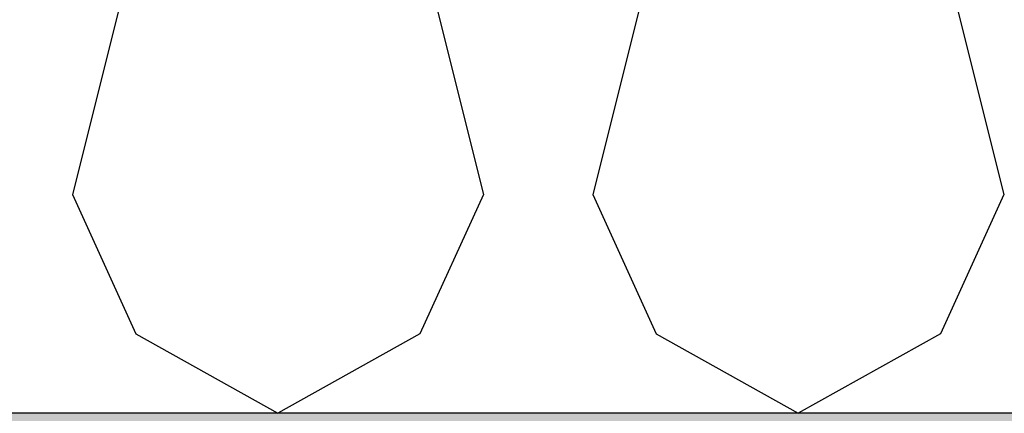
# Model space of a CAD drawing. Header units: millimetres. Extents: x -78790 to -55226, y -2070 to 11020.
# Tile 23 of 108: x -73020 to -72485, y 6850 to 7064. Entities that reach past the tile are written whole.
import ezdxf

# ---------------------------------------------------------------- set-up
doc = ezdxf.new("R2010")
doc.units = ezdxf.units.MM
doc.header["$LTSCALE"] = 0.5
doc.header["$MEASUREMENT"] = 0
doc.linetypes.add('PLINE', pattern=[0])
for name, color, linetype in [('251- Frittbærende dekker', 7, 'Continuous'), ('251- Frittbærende dekker (Skravur)', 7, 'Continuous'), ('261- Primærkonstruksjon (tak) (Skravur)(Nye konstruksjoner)', 7, 'Continuous'), ('261- Primærkonstruksjon (tak)(Nye konstruksjoner)', 7, 'Continuous')]:
    doc.layers.add(name, color=color, linetype=linetype)

# ---------------------------------------------------------------- blocks, each defined once
blk = doc.blocks.new('*X13')
at = {"layer": '261- Primærkonstruksjon (tak) (Skravur)(Nye konstruksjoner)', "linetype": 'PLINE'}
for p, q in [((-72909.59, 7297.13), (-72991.64, 6968.93)), ((-72850.13, 7297.13), (-72768.08, 6968.93)), ((-72626.56, 7297.13), (-72708.61, 6968.93)), ((-72567.1, 7297.13), (-72485.05, 6968.93)), ((-72991.64, 6968.93), (-72957.15, 6893.14)), ((-72768.08, 6968.93), (-72802.57, 6893.14)), ((-72708.61, 6968.93), (-72674.12, 6893.14)), ((-72485.05, 6968.93), (-72519.54, 6893.14)), ((-72957.15, 6893.14), (-72879.86, 6850)), ((-72802.57, 6893.14), (-72879.86, 6850)), ((-72674.12, 6893.14), (-72596.83, 6850)), ((-72519.54, 6893.14), (-72596.83, 6850))]:
    blk.add_line(p, q, dxfattribs=at)

msp = doc.modelspace()

# ---------------------------------------------------------------- hatches: boundary and pattern name
at = {"layer": '251- Frittbærende dekker (Skravur)', "linetype": 'Continuous'}
h = msp.add_hatch(dxfattribs=at)
h.set_pattern_fill('Betong_strukturell', color=256, style=0, pattern_type=2)
h.set_pattern_definition([(0, (0, 0), (0, 311.7692), [30, -150]), (0, (90, 155.9), (0, 311.7692), [30, -150]), (60, (0, 0), (-270, 155.8846), [30, -150]), (60, (180, 0), (-270, 155.8846), [30, -150]), (120, (30, 0), (270, 155.8846), [30, -150]), (120, (210, 0), (270, 155.8846), [30, -150]), (0, (0, 30), (0, 60), [0, -60, 0, -90.000004]), (45, (30, 30), (-42.42641, 42.42641), [0, -45, 0, -75.000003])])
h.paths.add_polyline_path([(-62878.16, 6850), (-74978.16, 6850), (-74978.16, 6620), (-62878.16, 6620)])

# ---------------------------------------------------------------- linework, layer by layer
at = {"layer": '251- Frittbærende dekker', "linetype": 'PLINE', "flags": 128}
msp.add_lwpolyline([(-62878.16, 6850), (-74958.16, 6850), (-74960.16, 6850), (-74978.16, 6850)], dxfattribs=at)

# ---------------------------------------------------------------- block references
at = {"layer": '261- Primærkonstruksjon (tak)(Nye konstruksjoner)'}
msp.add_blockref('*X13', (0, 0), dxfattribs=at)

doc.saveas('drawing.dxf')
